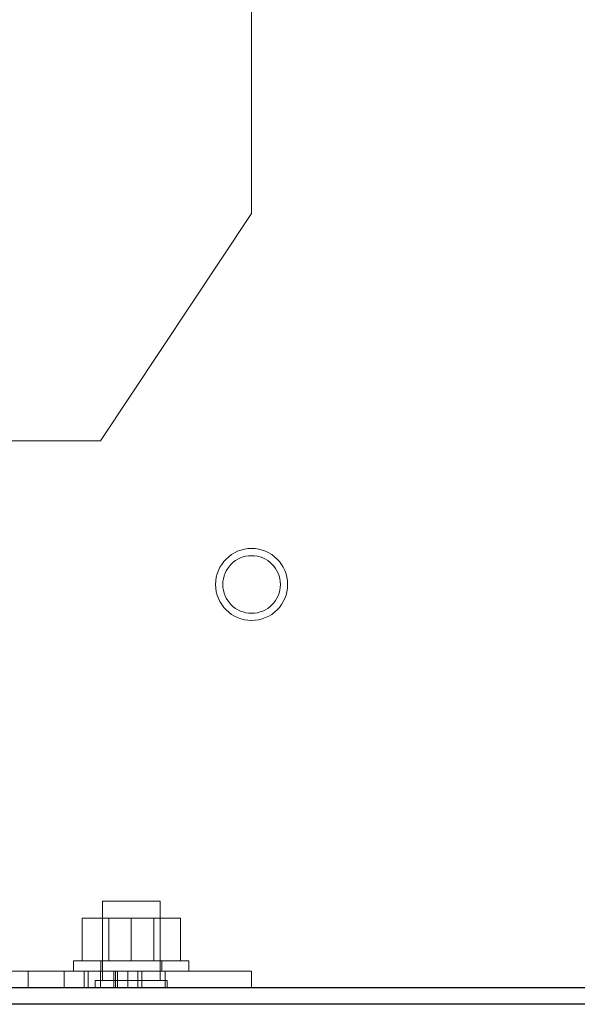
# Model space of a CAD drawing. Header units: inches. Extents: x 0.2 to 10.8, y 0.2 to 8.2.
# Tile 137 of 171: x 6.093 to 6.214, y 3.038 to 3.251. Entities that reach past the tile are written whole.
import ezdxf

# ---------------------------------------------------------------- set-up
doc = ezdxf.new("R2010")
doc.units = ezdxf.units.IN
doc.header["$MEASUREMENT"] = 0
doc.linetypes.add('HIDDEN', pattern=[0.075, 0.05, -0.025])
doc.layers.add('SLD-0', color=179, linetype='Continuous')

msp = doc.modelspace()

# ---------------------------------------------------------------- linework, layer by layer
at = {"layer": 'SLD-0', "linetype": 'HIDDEN', "lineweight": 18}
for p, q in [((6.1432742, 3.2093145), (6.1432742, 3.2586583)), ((6.1432742, 3.2093145), (6.1104992, 3.1599708)), ((6.1104992, 3.1599708), (6.0777242, 3.1599708)), ((6.1234242, 3.0600708), (6.1109242, 3.0600708)), ((6.1109242, 3.0600708), (6.1109242, 3.0428833)), ((6.1234242, 3.0428833), (6.1234242, 3.0600708)), ((6.1065242, 3.0471708), (6.1065242, 3.0564208)), ((6.1171742, 3.0564208), (6.1065242, 3.0564208)), ((6.1122767, 3.0564208), (6.1122767, 3.0471708)), ((6.1171742, 3.0471708), (6.1171742, 3.0564208)), ((6.1278242, 3.0564208), (6.1171742, 3.0564208)), ((6.1220717, 3.0471708), (6.1220717, 3.0564208)), ((6.1278242, 3.0471708), (6.1278242, 3.0564208)), ((6.1046742, 3.0471708), (6.1171742, 3.0471708)), ((6.1046742, 3.0471708), (6.1046742, 3.0449208)), ((6.1105492, 3.0471708), (6.1105492, 3.0449208)), ((6.1171742, 3.0471708), (6.1296742, 3.0471708)), ((6.1237992, 3.0449208), (6.1237992, 3.0471708)), ((6.1296742, 3.0449208), (6.1296742, 3.0471708)), ((6.0777242, 3.0449208), (6.1245242, 3.0449208)), ((6.0948367, 3.0449208), (6.0948367, 3.0413208)), ((6.1026492, 3.0413208), (6.1026492, 3.0449208)), ((6.1026492, 3.0413208), (6.1026492, 3.0449208)), ((6.1026492, 3.0413208), (6.1026492, 3.0449208)), ((6.1026492, 3.0413208), (6.1026492, 3.0449208)), ((6.1026492, 3.0413208), (6.1026492, 3.0449208)), ((6.1026492, 3.0413208), (6.1026492, 3.0449208)), ((6.1026492, 3.0413208), (6.1026492, 3.0449208)), ((6.1026492, 3.0413208), (6.1026492, 3.0449208)), ((6.1026492, 3.0413208), (6.1026492, 3.0449208)), ((6.1026492, 3.0413208), (6.1026492, 3.0449208)), ((6.1026492, 3.0413208), (6.1026492, 3.0449208)), ((6.1026492, 3.0413208), (6.1026492, 3.0449208)), ((6.1069824, 3.0413208), (6.1069824, 3.0449208)), ((6.1078608, 3.0413208), (6.1078608, 3.0449208)), ((6.1105056, 3.0413208), (6.1105056, 3.0449208)), ((6.1105056, 3.0413208), (6.1105056, 3.0449208)), ((6.1105056, 3.0413208), (6.1105056, 3.0449208)), ((6.1105056, 3.0413208), (6.1105056, 3.0449208)), ((6.1105056, 3.0413208), (6.1105056, 3.0449208)), ((6.1105056, 3.0413208), (6.1105056, 3.0449208)), ((6.1133627, 3.0413208), (6.1133627, 3.0449208)), ((6.1137199, 3.0413208), (6.1137199, 3.0449208)), ((6.1142074, 3.0449208), (6.1142074, 3.0413208)), ((6.1164322, 3.0413208), (6.1164322, 3.0449208)), ((6.1164322, 3.0413208), (6.1164322, 3.0449208)), ((6.1164322, 3.0413208), (6.1164322, 3.0449208)), ((6.1185751, 3.0413208), (6.1185751, 3.0449208)), ((6.1194781, 3.0413208), (6.1194781, 3.0449208)), ((6.1194824, 3.0413208), (6.1194824, 3.0449208)), ((6.1245242, 3.0413208), (6.1245242, 3.0449208)), ((6.1245242, 3.0449208), (6.1245242, 3.0413208)), ((6.1245242, 3.0413208), (6.1245242, 3.0449208)), ((6.1245242, 3.0449208), (6.1432742, 3.0449208)), ((6.1245242, 3.0449208), (6.1245242, 3.0413208)), ((6.1245242, 3.0413208), (6.1245242, 3.0449208)), ((6.1245242, 3.0449208), (6.1245242, 3.0413208)), ((6.1432742, 3.0449208), (6.1432742, 3.0413208)), ((6.1249867, 3.0428833), (6.1093617, 3.0428833)), ((6.1093617, 3.0428833), (6.1093617, 3.0413208)), ((6.1249867, 3.0413208), (6.1249867, 3.0428833))]:
    msp.add_line(p, q, dxfattribs=at)
at = {"layer": 'SLD-0', "linetype": 'Continuous', "lineweight": 25}
for p, q in [((6.8485742, 3.0413208), (6.0690198, 3.0413208)), ((6.8485742, 3.0377208), (6.0690178, 3.0377208))]:
    msp.add_line(p, q, dxfattribs=at)
at = {"layer": 'SLD-0', "linetype": 'HIDDEN', "lineweight": 18}
for radius in [0.0078125, 0.00625]:
    msp.add_circle((6.1432742, 3.1288208), radius, dxfattribs=at)

doc.saveas('drawing.dxf')
